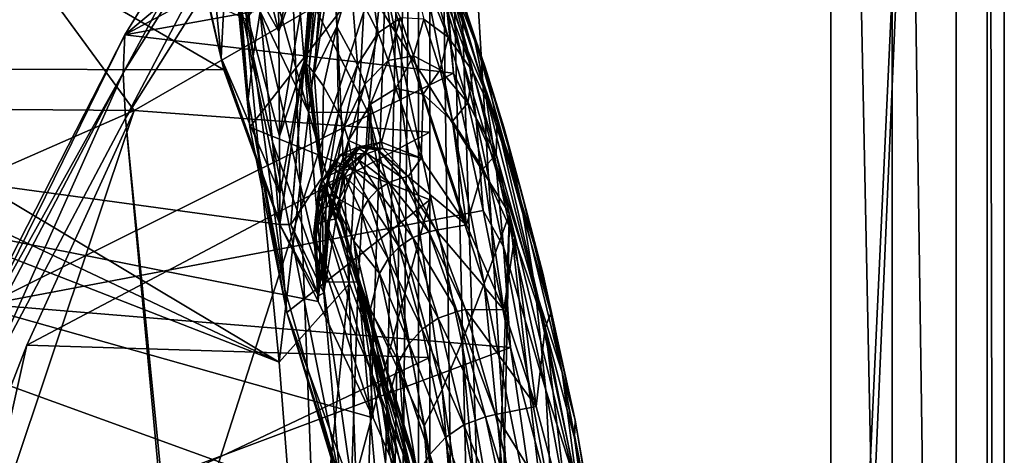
# Model space of a CAD drawing. Header units: metres. Extents: x -1004 to 0, y -708 to 0.
# Tile 72 of 103: x -88 to 0, y -196 to -157. Entities that reach past the tile are written whole.
import ezdxf

# ---------------------------------------------------------------- set-up
doc = ezdxf.new("R2010")
doc.units = ezdxf.units.M

msp = doc.modelspace()

# ---------------------------------------------------------------- linework, layer by layer
at = {"layer": 'top01'}
for points in [[(-51.296959, -64.567253, 2063.059814), (-32.904652, -648.418274, 2063.059814), (-4.296958, -31.427202, 2063.059814)], [(-4.296958, -31.427202, 163.059692), (-32.904652, -648.418274, 163.059692), (-51.296959, -64.567253, 163.059692)], [(-4.296958, -31.427202, 2063.059814), (-32.904652, -648.418274, 2063.059814), (-31.296957, -654.418274, 2063.059814)], [(-32.904652, -648.418274, 163.059692), (-4.296958, -31.427202, 163.059692), (-31.296957, -654.418274, 163.059692)], [(-4.296958, -686.418274, 2063.059814), (-4.296958, -31.427202, 2063.059814), (-31.296957, -654.418274, 2063.059814)], [(-4.296958, -31.427202, 163.059692), (-4.296958, -686.418274, 163.059692), (-31.296957, -654.418274, 163.059692)], [(-4.296958, -31.427202, 2063.059814), (-4.296958, -686.418274, 2050.057129), (-4.296958, -31.427202, 163.059692)], [(-4.296958, -686.418274, 2050.057129), (-4.296958, -686.418274, 176.057236), (-4.296958, -31.427202, 163.059692)], [(-4.296958, -31.427202, 163.059692), (-4.296958, -686.418274, 176.057236), (-4.296958, -686.418274, 163.059692)], [(-4.296958, -31.427202, 2063.059814), (-4.296958, -686.418274, 2063.059814), (-4.296958, -686.418274, 2050.057129)], [(-51.296959, -64.567253, 163.059692), (-51.296959, -299.856018, 182.753937), (-51.296974, -276.233704, 187.369766)], [(-51.296974, -276.233704, 187.369766), (-51.296974, -253.044647, 193.818451), (-51.296959, -64.567253, 163.059692)], [(-51.296974, -253.044647, 193.818451), (-51.296951, -230.434845, 202.071503), (-51.296959, -64.567253, 163.059692)], [(-51.296959, -64.567253, 163.059692), (-51.296951, -230.434845, 202.071503), (-51.29697, -208.546082, 212.081375)], [(-51.29697, -208.546082, 212.081375), (-51.296959, -187.512817, 223.782303), (-51.296959, -64.567253, 163.059692)], [(-51.296959, -347.814911, 179.059677), (-51.296963, -323.764984, 179.983154), (-51.296959, -64.567253, 163.059692)], [(-51.296963, -323.764984, 179.983154), (-51.296959, -299.856018, 182.753937), (-51.296959, -64.567253, 163.059692)], [(-51.296959, -146.285629, 2038.852905), (-51.296959, -277.705139, 2033.451294), (-51.296959, -64.567253, 2063.059814)], [(-51.296959, -277.705139, 2033.451294), (-51.296959, -312.635376, 2036.812866), (-51.296959, -64.567253, 2063.059814)], [(-51.296959, -64.567253, 2063.059814), (-51.296959, -312.635376, 2036.812866), (-51.296959, -347.78183, 2037.928223)], [(-51.296959, -64.567253, 2063.059814), (-51.296959, -347.78183, 2037.928223), (-51.296959, -642.418274, 2063.059814)], [(-51.296959, -347.814911, 179.059677), (-51.296959, -64.567253, 163.059692), (-51.296959, -642.418274, 163.059692)], [(-51.296959, -187.512817, 223.782303), (-51.296959, -150.247864, 234.532043), (-51.296959, -64.567253, 163.059692)], [(-51.296959, -642.418274, 2063.059814), (-43.296959, -642.418274, 2063.059814), (-51.296959, -64.567253, 2063.059814)], [(-43.296959, -642.418274, 2063.059814), (-37.296959, -644.026001, 2063.059814), (-51.296959, -64.567253, 2063.059814)], [(-51.296959, -64.567253, 2063.059814), (-37.296959, -644.026001, 2063.059814), (-32.904652, -648.418274, 2063.059814)], [(-51.296959, -64.567253, 163.059692), (-32.904652, -648.418274, 163.059692), (-37.296959, -644.026001, 163.059692)], [(-37.296959, -644.026001, 163.059692), (-43.296959, -642.418274, 163.059692), (-51.296959, -64.567253, 163.059692)], [(-43.296959, -642.418274, 163.059692), (-51.296959, -642.418274, 163.059692), (-51.296959, -64.567253, 163.059692)], [(-69.684868, -161.822006, 662.788147), (-131.362518, -126.032402, 661.173096), (-167.226578, -161.581223, 660.234009)], [(-69.684868, -161.822006, 662.788147), (-73.041176, -147.512085, 662.700317), (-131.362518, -126.032402, 661.173096)], [(-64.289635, -139.191696, 1556.095215), (-64.558083, -135.886749, 1505.210205), (-78.692848, -162.095596, 1562.10791)], [(-64.558083, -135.886749, 1505.210205), (-78.531273, -158.697357, 1517.080933), (-78.692848, -162.095596, 1562.10791)], [(-64.558083, -135.886749, 1505.210205), (-52.109013, -136.685059, 1498.151978), (-78.531273, -158.697357, 1517.080933)], [(-52.109013, -136.685059, 1498.151978), (-50.798847, -143.741669, 1498.590332), (-78.531273, -158.697357, 1517.080933)], [(-73.18959, -146.317444, 664.052795), (-69.932014, -160.77565, 664.052795), (-72.229256, -137.257721, 748.230103)], [(-69.932014, -160.77565, 664.052795), (-69.386475, -150.239624, 748.233459), (-72.229256, -137.257721, 748.230103)], [(-64.289635, -139.191696, 1556.095215), (-78.692848, -162.095596, 1562.10791), (-78.48407, -166.14267, 1606.55957)], [(-63.970272, -143.144623, 1606.939331), (-64.289635, -139.191696, 1556.095215), (-78.48407, -166.14267, 1606.55957)], [(-64.958824, -143.579193, 931.267273), (-64.770729, -158.407867, 788.155823), (-60.716808, -140.045395, 975.428162)], [(-60.716808, -140.045395, 975.428162), (-64.770729, -158.407867, 788.155823), (-61.565319, -149.188065, 870.966614)], [(-69.386475, -150.239624, 748.233459), (-64.770729, -158.407867, 788.155823), (-69.229706, -141.246155, 832.507019)], [(-64.770729, -158.407867, 788.155823), (-64.958824, -143.579193, 931.267273), (-69.229706, -141.246155, 832.507019)], [(-53.598221, -415.729309, 1607.211182), (-63.970272, -143.144623, 1606.939331), (-78.48407, -166.14267, 1606.55957)], [(-44.190613, -174.690308, 1607.45752), (-63.970272, -143.144623, 1606.939331), (-53.598221, -415.729309, 1607.211182)], [(-44.190613, -174.690308, 1607.45752), (-53.811878, -143.16069, 1607.205688), (-63.970272, -143.144623, 1606.939331)], [(-55.527405, -153.090485, 1709.410889), (-53.811878, -143.16069, 1607.205688), (-46.454559, -180.919632, 1659.758545)], [(-53.811878, -143.16069, 1607.205688), (-44.190613, -174.690308, 1607.45752), (-46.454559, -180.919632, 1659.758545)], [(-78.531273, -158.697357, 1517.080933), (-50.798847, -143.741669, 1498.590332), (-50.091324, -153.520462, 1499.820679)], [(-47.473293, -158.37471, 1294.298584), (-46.347298, -163.756195, 1346.405273), (-52.386765, -143.391785, 1291.835449)], [(-46.347298, -163.756195, 1346.405273), (-50.589294, -150.15036, 1396.326782), (-52.386765, -143.391785, 1291.835449)], [(-47.473293, -158.37471, 1294.298584), (-52.386765, -143.391785, 1291.835449), (-50.084049, -150.783951, 1189.575684)], [(-73.041176, -147.512085, 662.700317), (-69.684868, -161.822006, 662.788147), (-73.18959, -146.317444, 664.052795)], [(-73.18959, -146.317444, 664.052795), (-69.684868, -161.822006, 662.788147), (-69.932014, -160.77565, 664.052795)], [(-69.00531, -149.892181, 2034.781128), (-67.377388, -166.943253, 2030.19043), (-51.296959, -146.285629, 2038.852905)], [(-63.165272, -153.060364, 1709.092896), (-62.129181, -165.601181, 1811.041748), (-67.523651, -146.586639, 1762.054321)], [(-62.129181, -165.601181, 1811.041748), (-66.445435, -156.632523, 1846.25), (-67.523651, -146.586639, 1762.054321)], [(-67.377388, -166.943253, 2030.19043), (-51.296959, -173.434464, 2030.984619), (-51.296959, -146.285629, 2038.852905)], [(-51.296959, -173.434464, 2030.984619), (-51.296959, -243.203781, 2027.884521), (-51.296959, -146.285629, 2038.852905)], [(-51.296959, -243.203781, 2027.884521), (-51.296959, -277.705139, 2033.451294), (-51.296959, -146.285629, 2038.852905)], [(-67.508873, -164.453156, 2014.056641), (-67.377388, -166.943253, 2030.19043), (-69.061707, -147.553055, 2014.056641)], [(-67.377388, -166.943253, 2030.19043), (-69.00531, -149.892181, 2034.781128), (-69.061707, -147.553055, 2014.056641)], [(-67.508873, -164.453156, 2014.056641), (-69.061707, -147.553055, 2014.056641), (-68.395454, -153.000351, 1930.217896)], [(-52.901218, -147.459061, 1084.358643), (-54.313805, -147.405823, 1031.632935), (-49.665676, -158.913925, 1035.893311)], [(-54.313805, -147.405823, 1031.632935), (-51.83556, -157.311859, 982.64209), (-49.665676, -158.913925, 1035.893311)], [(-49.665676, -158.913925, 1035.893311), (-47.462288, -161.988007, 1089.006958), (-52.901218, -147.459061, 1084.358643)], [(-47.462288, -161.988007, 1089.006958), (-51.483109, -148.586151, 1137.015259), (-52.901218, -147.459061, 1084.358643)], [(-47.462288, -161.988007, 1089.006958), (-45.274464, -166.528168, 1141.935547), (-51.483109, -148.586151, 1137.015259)], [(-45.274464, -166.528168, 1141.935547), (-46.3629, -161.593384, 1192.114502), (-51.483109, -148.586151, 1137.015259)], [(-51.483109, -148.586151, 1137.015259), (-46.3629, -161.593384, 1192.114502), (-50.084049, -150.783951, 1189.575684)], [(-77.689262, -165.469803, 241.4319), (-103.117104, -165.247604, 245.932571), (-89.513191, -149.309341, 241.204956)], [(-77.689262, -165.469803, 241.4319), (-89.513191, -149.309341, 241.204956), (-51.296959, -150.247864, 234.532043)], [(-64.770729, -158.407867, 788.155823), (-64.714561, -167.756699, 716.686584), (-61.565319, -149.188065, 870.966614)], [(-61.565319, -149.188065, 870.966614), (-64.714561, -167.756699, 716.686584), (-62.521641, -161.059662, 766.780884)], [(-62.483521, -161.073639, 766.676025), (-61.565319, -149.188065, 870.966614), (-62.521641, -161.059662, 766.780884)], [(-61.565319, -149.188065, 870.966614), (-62.483521, -161.073639, 766.676025), (-61.495564, -149.208435, 870.773499)], [(-62.483521, -161.073639, 766.676025), (-62.423401, -161.143845, 766.716797), (-61.495564, -149.208435, 870.773499)], [(-61.495564, -149.208435, 870.773499), (-62.423401, -161.143845, 766.716797), (-61.38306, -149.350418, 870.855469)], [(-61.38306, -149.350418, 870.855469), (-62.423401, -161.143845, 766.716797), (-62.304272, -161.284592, 766.798462)], [(-61.160267, -149.635056, 871.019653), (-61.38306, -149.350418, 870.855469), (-62.304272, -161.284592, 766.798462)], [(-51.296959, -167.408905, 237.01796), (-77.689262, -165.469803, 241.4319), (-51.296959, -150.247864, 234.532043)], [(-64.702461, -172.914627, 680.97583), (-69.386475, -150.239624, 748.233459), (-69.932014, -160.77565, 664.052795)], [(-64.702461, -172.914627, 680.97583), (-64.714561, -167.756699, 716.686584), (-69.386475, -150.239624, 748.233459)], [(-64.714561, -167.756699, 716.686584), (-64.770729, -158.407867, 788.155823), (-69.386475, -150.239624, 748.233459)], [(-68.395454, -153.000351, 1930.217896), (-68.165054, -149.741516, 1846.217285), (-67.078468, -160.610153, 1930.239868)], [(-68.165054, -149.741516, 1846.217285), (-66.445435, -156.632523, 1846.25), (-67.078468, -160.610153, 1930.239868)], [(-62.070435, -161.567383, 766.961975), (-61.160267, -149.635056, 871.019653), (-62.304272, -161.284592, 766.798462)], [(-61.160267, -149.635056, 871.019653), (-62.070435, -161.567383, 766.961975), (-60.723545, -150.206894, 871.348511)], [(-62.070435, -161.567383, 766.961975), (-61.620667, -162.138107, 767.289185), (-60.723545, -150.206894, 871.348511)], [(-61.620667, -162.138107, 767.289185), (-59.885921, -151.360901, 872.006348), (-60.723545, -150.206894, 871.348511)], [(-51.296959, -187.512817, 223.782303), (-51.296959, -167.408905, 237.01796), (-51.296959, -150.247864, 234.532043)], [(-46.347298, -163.756195, 1346.405273), (-47.911636, -160.137939, 1397.31958), (-50.589294, -150.15036, 1396.326782)], [(-47.911636, -160.137939, 1397.31958), (-49.787971, -154.825287, 1448.402344), (-50.589294, -150.15036, 1396.326782)], [(-55.919121, -158.541092, 875.920166), (-57.054123, -150.529404, 926.084595), (-58.358223, -153.708572, 873.31781)], [(-55.919121, -158.541092, 875.920166), (-53.931179, -157.186508, 929.301392), (-57.054123, -150.529404, 926.084595)], [(-46.3629, -161.593384, 1192.114502), (-44.681759, -166.941498, 1244.543579), (-50.084049, -150.783951, 1189.575684)], [(-50.084049, -150.783951, 1189.575684), (-44.681759, -166.941498, 1244.543579), (-47.473293, -158.37471, 1294.298584)], [(-59.607422, -157.965744, 820.593872), (-59.885921, -151.360901, 872.006348), (-61.620667, -162.138107, 767.289185)], [(-59.607422, -157.965744, 820.593872), (-58.358223, -153.708572, 873.31781), (-59.885921, -151.360901, 872.006348)], [(-50.091324, -153.520462, 1499.820679), (-49.194324, -162.124847, 1500.701904), (-78.531273, -158.697357, 1517.080933)], [(-67.508873, -164.453156, 2014.056641), (-68.395454, -153.000351, 1930.217896), (-67.078468, -160.610153, 1930.239868)], [(-62.129181, -165.601181, 1811.041748), (-63.165272, -153.060364, 1709.092896), (-56.807217, -165.636627, 1811.334106)], [(-63.165272, -153.060364, 1709.092896), (-55.527405, -153.090485, 1709.410889), (-56.807217, -165.636627, 1811.334106)], [(-57.769611, -161.376511, 822.548096), (-58.358223, -153.708572, 873.31781), (-59.607422, -157.965744, 820.593872)], [(-57.769611, -161.376511, 822.548096), (-55.919121, -158.541092, 875.920166), (-58.358223, -153.708572, 873.31781)], [(-56.807217, -165.636627, 1811.334106), (-55.527405, -153.090485, 1709.410889), (-50.19915, -190.39064, 1764.676392)], [(-50.19915, -190.39064, 1764.676392), (-55.527405, -153.090485, 1709.410889), (-48.451099, -186.161316, 1712.274536)], [(-55.527405, -153.090485, 1709.410889), (-46.454559, -180.919632, 1659.758545), (-48.451099, -186.161316, 1712.274536)], [(-49.194324, -162.124847, 1500.701904), (-50.091324, -153.520462, 1499.820679), (-49.787971, -154.825287, 1448.402344)], [(-47.155987, -166.204651, 1449.186157), (-49.194324, -162.124847, 1500.701904), (-49.787971, -154.825287, 1448.402344)], [(-47.911636, -160.137939, 1397.31958), (-47.155987, -166.204651, 1449.186157), (-49.787971, -154.825287, 1448.402344)], [(-67.078468, -160.610153, 1930.239868), (-66.445435, -156.632523, 1846.25), (-65.339661, -168.25705, 1930.261841)], [(-66.445435, -156.632523, 1846.25), (-60.845432, -180.76712, 1912.71875), (-65.339661, -168.25705, 1930.261841)], [(-62.129181, -165.601181, 1811.041748), (-60.845432, -180.76712, 1912.71875), (-66.445435, -156.632523, 1846.25)], [(-55.021271, -161.011337, 877.21167), (-53.931179, -157.186508, 929.301392), (-55.919121, -158.541092, 875.920166)], [(-55.021271, -161.011337, 877.21167), (-52.771202, -160.584381, 930.897583), (-53.931179, -157.186508, 929.301392)], [(-52.771202, -160.584381, 930.897583), (-51.83556, -157.311859, 982.64209), (-53.931179, -157.186508, 929.301392)], [(-51.83556, -157.311859, 982.64209), (-52.771202, -160.584381, 930.897583), (-50.383091, -161.839386, 984.515442)], [(-49.665676, -158.913925, 1035.893311), (-51.83556, -157.311859, 982.64209), (-50.383091, -161.839386, 984.515442)], [(-60.795399, -163.299728, 767.941467), (-59.607422, -157.965744, 820.593872), (-61.620667, -162.138107, 767.289185)], [(-59.454426, -165.692505, 769.235474), (-59.607422, -157.965744, 820.593872), (-60.795399, -163.299728, 767.941467)], [(-59.454426, -165.692505, 769.235474), (-57.769611, -161.376511, 822.548096), (-59.607422, -157.965744, 820.593872)], [(-78.692848, -162.095596, 1562.10791), (-78.531273, -158.697357, 1517.080933), (-91.196899, -184.427475, 1547.637451)], [(-78.531273, -158.697357, 1517.080933), (-90.857948, -182.803024, 1527.758789), (-91.196899, -184.427475, 1547.637451)], [(-49.194324, -162.124847, 1500.701904), (-90.857948, -182.803024, 1527.758789), (-78.531273, -158.697357, 1517.080933)], [(-57.092354, -163.121872, 823.517944), (-55.919121, -158.541092, 875.920166), (-57.769611, -161.376511, 822.548096)], [(-57.092354, -163.121872, 823.517944), (-55.021271, -161.011337, 877.21167), (-55.919121, -158.541092, 875.920166)], [(-50.383091, -161.839386, 984.515442), (-47.902218, -164.771896, 1038.005737), (-49.665676, -158.913925, 1035.893311)], [(-47.902218, -164.771896, 1038.005737), (-47.462288, -161.988007, 1089.006958), (-49.665676, -158.913925, 1035.893311)], [(-44.681759, -166.941498, 1244.543579), (-43.164295, -173.539688, 1296.734009), (-47.473293, -158.37471, 1294.298584)], [(-47.473293, -158.37471, 1294.298584), (-43.164295, -173.539688, 1296.734009), (-46.347298, -163.756195, 1346.405273)], [(-69.684868, -161.822006, 662.788147), (-64.70121, -175.564194, 663.453857), (-69.932014, -160.77565, 664.052795)], [(-64.70121, -175.564194, 663.453857), (-64.701195, -175.483047, 663.983215), (-69.932014, -160.77565, 664.052795)], [(-69.932014, -160.77565, 664.052795), (-64.701195, -175.483047, 663.983215), (-64.701195, -175.4729, 664.049377)], [(-64.701195, -175.4729, 664.049377), (-64.702461, -172.914627, 680.97583), (-69.932014, -160.77565, 664.052795)], [(-64.25412, -181.454895, 2014.056641), (-67.508873, -164.453156, 2014.056641), (-67.078468, -160.610153, 1930.239868)], [(-64.25412, -181.454895, 2014.056641), (-67.078468, -160.610153, 1930.239868), (-65.339661, -168.25705, 1930.261841)], [(-52.771202, -160.584381, 930.897583), (-55.021271, -161.011337, 877.21167), (-54.345539, -163.507019, 878.498291)], [(-51.888412, -164.015076, 932.487671), (-52.771202, -160.584381, 930.897583), (-54.345539, -163.507019, 878.498291)], [(-50.383091, -161.839386, 984.515442), (-52.771202, -160.584381, 930.897583), (-51.888412, -164.015076, 932.487671)], [(-46.347298, -163.756195, 1346.405273), (-45.407639, -170.184647, 1398.303101), (-47.911636, -160.137939, 1397.31958)], [(-45.407639, -170.184647, 1398.303101), (-47.155987, -166.204651, 1449.186157), (-47.911636, -160.137939, 1397.31958)], [(-167.226578, -161.581223, 660.234009), (-199.991806, -200.041229, 659.375977), (-51.756859, -203.4944, 663.25769)], [(-64.701218, -175.646225, 662.918701), (-167.226578, -161.581223, 660.234009), (-61.270401, -182.532272, 663.008545)], [(-61.270401, -182.532272, 663.008545), (-167.226578, -161.581223, 660.234009), (-56.372231, -192.903091, 663.136841)], [(-167.226578, -161.581223, 660.234009), (-51.756859, -203.4944, 663.25769), (-56.372231, -192.903091, 663.136841)], [(-64.701218, -175.646225, 662.918701), (-69.684868, -161.822006, 662.788147), (-167.226578, -161.581223, 660.234009)], [(-64.714561, -167.756699, 716.686584), (-64.702461, -172.914627, 680.97583), (-62.521641, -161.059662, 766.780884)], [(-62.521641, -161.059662, 766.780884), (-64.702461, -172.914627, 680.97583), (-64.701195, -175.4729, 664.049377)], [(-63.71595, -175.642426, 662.944519), (-62.521641, -161.059662, 766.780884), (-64.701218, -175.645355, 662.9245)], [(-64.701218, -175.645355, 662.9245), (-62.521641, -161.059662, 766.780884), (-64.70121, -175.564194, 663.453857)], [(-62.521641, -161.059662, 766.780884), (-64.701195, -175.483047, 663.983215), (-64.70121, -175.564194, 663.453857)], [(-64.701195, -175.4729, 664.049377), (-64.701195, -175.483047, 663.983215), (-62.521641, -161.059662, 766.780884)], [(-63.71595, -175.642426, 662.944519), (-62.483521, -161.073639, 766.676025), (-62.521641, -161.059662, 766.780884)], [(-60.943577, -171.486649, 716.033813), (-62.483521, -161.073639, 766.676025), (-63.71595, -175.642426, 662.944519)], [(-62.423401, -161.143845, 766.716797), (-62.483521, -161.073639, 766.676025), (-60.943577, -171.486649, 716.033813)], [(-62.304272, -161.284592, 766.798462), (-62.423401, -161.143845, 766.716797), (-60.943577, -171.486649, 716.033813)], [(-60.943577, -171.486649, 716.033813), (-62.070435, -161.567383, 766.961975), (-62.304272, -161.284592, 766.798462)], [(-61.620667, -162.138107, 767.289185), (-62.070435, -161.567383, 766.961975), (-60.943577, -171.486649, 716.033813)], [(-59.454426, -165.692505, 769.235474), (-58.945202, -166.916199, 769.877625), (-57.769611, -161.376511, 822.548096)], [(-58.945202, -166.916199, 769.877625), (-57.092354, -163.121872, 823.517944), (-57.769611, -161.376511, 822.548096)], [(-55.021271, -161.011337, 877.21167), (-57.092354, -163.121872, 823.517944), (-56.581993, -164.886078, 824.484131)], [(-54.345539, -163.507019, 878.498291), (-55.021271, -161.011337, 877.21167), (-56.581993, -164.886078, 824.484131)], [(-45.274464, -166.528168, 1141.935547), (-43.163757, -172.526978, 1194.632324), (-46.3629, -161.593384, 1192.114502)], [(-43.163757, -172.526978, 1194.632324), (-44.681759, -166.941498, 1244.543579), (-46.3629, -161.593384, 1192.114502)], [(-91.372894, -186.216644, 1567.505737), (-91.46991, -190.642548, 1606.219482), (-78.692848, -162.095596, 1562.10791)], [(-78.692848, -162.095596, 1562.10791), (-91.46991, -190.642548, 1606.219482), (-78.48407, -166.14267, 1606.55957)], [(-91.196899, -184.427475, 1547.637451), (-91.372894, -186.216644, 1567.505737), (-78.692848, -162.095596, 1562.10791)], [(-49.194324, -162.124847, 1500.701904), (-46.543919, -174.386917, 1500.998413), (-90.857948, -182.803024, 1527.758789)], [(-64.701218, -175.646225, 662.918701), (-64.701218, -175.645355, 662.9245), (-69.684868, -161.822006, 662.788147)], [(-64.701218, -175.645355, 662.9245), (-64.70121, -175.564194, 663.453857), (-69.684868, -161.822006, 662.788147)], [(-60.795399, -163.299728, 767.941467), (-61.620667, -162.138107, 767.289185), (-60.943577, -171.486649, 716.033813)], [(-49.262772, -166.407883, 986.381226), (-50.383091, -161.839386, 984.515442), (-51.888412, -164.015076, 932.487671)], [(-47.902218, -164.771896, 1038.005737), (-50.383091, -161.839386, 984.515442), (-49.262772, -166.407883, 986.381226)], [(-47.155987, -166.204651, 1449.186157), (-46.543919, -174.386917, 1500.998413), (-49.194324, -162.124847, 1500.701904)], [(-47.902218, -164.771896, 1038.005737), (-45.382915, -169.375656, 1091.310059), (-47.462288, -161.988007, 1089.006958)], [(-45.382915, -169.375656, 1091.310059), (-45.274464, -166.528168, 1141.935547), (-47.462288, -161.988007, 1089.006958)], [(-60.943577, -171.486649, 716.033813), (-59.454426, -165.692505, 769.235474), (-60.795399, -163.299728, 767.941467)], [(-57.092354, -163.121872, 823.517944), (-58.945202, -166.916199, 769.877625), (-58.547451, -168.152924, 770.517334)], [(-56.581993, -164.886078, 824.484131), (-57.092354, -163.121872, 823.517944), (-58.547451, -168.152924, 770.517334)], [(-56.581993, -164.886078, 824.484131), (-55.614822, -168.277832, 837.566895), (-54.345539, -163.507019, 878.498291)], [(-55.614822, -168.277832, 837.566895), (-52.072998, -169.715668, 914.171509), (-54.345539, -163.507019, 878.498291)], [(-54.345539, -163.507019, 878.498291), (-52.072998, -169.715668, 914.171509), (-51.888412, -164.015076, 932.487671)], [(-52.072998, -169.715668, 914.171509), (-48.021469, -175.66304, 990.549805), (-51.888412, -164.015076, 932.487671)], [(-51.888412, -164.015076, 932.487671), (-48.021469, -175.66304, 990.549805), (-49.262772, -166.407883, 986.381226)], [(-43.164295, -173.539688, 1296.734009), (-41.887424, -181.378036, 1348.647339), (-46.347298, -163.756195, 1346.405273)], [(-46.347298, -163.756195, 1346.405273), (-41.887424, -181.378036, 1348.647339), (-45.407639, -170.184647, 1398.303101)], [(-114.264824, -181.501587, 250.433945), (-103.117104, -165.247604, 245.932571), (-77.689262, -165.469803, 241.4319)], [(-64.25412, -181.454895, 2014.056641), (-64.069893, -183.505615, 2024.762817), (-67.508873, -164.453156, 2014.056641)], [(-64.069893, -183.505615, 2024.762817), (-67.377388, -166.943253, 2030.19043), (-67.508873, -164.453156, 2014.056641)], [(-58.547451, -168.152924, 770.517334), (-56.794758, -168.924072, 808.194885), (-56.581993, -164.886078, 824.484131)], [(-56.794758, -168.924072, 808.194885), (-56.499493, -168.692764, 815.809204), (-56.581993, -164.886078, 824.484131)], [(-56.581993, -164.886078, 824.484131), (-56.499493, -168.692764, 815.809204), (-55.614822, -168.277832, 837.566895)], [(-46.525814, -170.679779, 1040.109009), (-47.902218, -164.771896, 1038.005737), (-49.262772, -166.407883, 986.381226)], [(-45.382915, -169.375656, 1091.310059), (-47.902218, -164.771896, 1038.005737), (-46.525814, -170.679779, 1040.109009)], [(-92.538078, -209.73555, 251.070221), (-114.264824, -181.501587, 250.433945), (-77.689262, -165.469803, 241.4319)], [(-92.538078, -209.73555, 251.070221), (-77.689262, -165.469803, 241.4319), (-87.294052, -186.425903, 228.413284)], [(-78.48407, -166.14267, 1606.55957), (-91.46991, -190.642548, 1606.219482), (-54.826065, -419.461243, 1607.179077)], [(-87.294052, -186.425903, 228.413284), (-77.689262, -165.469803, 241.4319), (-51.296959, -167.408905, 237.01796)], [(-53.598221, -415.729309, 1607.211182), (-78.48407, -166.14267, 1606.55957), (-54.826065, -419.461243, 1607.179077)], [(-60.845432, -180.76712, 1912.71875), (-62.129181, -165.601181, 1811.041748), (-57.71265, -180.795166, 1912.905762)], [(-62.129181, -165.601181, 1811.041748), (-56.807217, -165.636627, 1811.334106), (-57.71265, -180.795166, 1912.905762)], [(-60.943577, -171.486649, 716.033813), (-60.537964, -172.391861, 716.353271), (-59.454426, -165.692505, 769.235474)], [(-60.537964, -172.391861, 716.353271), (-58.945202, -166.916199, 769.877625), (-59.454426, -165.692505, 769.235474)], [(-57.71265, -180.795166, 1912.905762), (-56.807217, -165.636627, 1811.334106), (-51.790897, -193.650269, 1816.632324)], [(-51.790897, -193.650269, 1816.632324), (-56.807217, -165.636627, 1811.334106), (-50.19915, -190.39064, 1764.676392)], [(-67.377388, -166.943253, 2030.19043), (-64.069893, -183.505615, 2024.762817), (-51.296959, -173.434464, 2030.984619)], [(-58.945202, -166.916199, 769.877625), (-60.537964, -172.391861, 716.353271), (-60.188156, -173.305054, 716.671448)], [(-58.547451, -168.152924, 770.517334), (-58.945202, -166.916199, 769.877625), (-60.188156, -173.305054, 716.671448)], [(-48.021469, -175.66304, 990.549805), (-46.525814, -170.679779, 1040.109009), (-49.262772, -166.407883, 986.381226)], [(-45.407639, -170.184647, 1398.303101), (-44.710655, -177.649078, 1449.959351), (-47.155987, -166.204651, 1449.186157)], [(-44.710655, -177.649078, 1449.959351), (-46.543919, -174.386917, 1500.998413), (-47.155987, -166.204651, 1449.186157)], [(-41.002079, -184.827652, 1146.793579), (-45.274464, -166.528168, 1141.935547), (-45.382915, -169.375656, 1091.310059)], [(-41.002079, -184.827652, 1146.793579), (-40.503075, -183.564102, 1197.131714), (-45.274464, -166.528168, 1141.935547)], [(-40.503075, -183.564102, 1197.131714), (-43.163757, -172.526978, 1194.632324), (-45.274464, -166.528168, 1141.935547)], [(-43.164295, -173.539688, 1296.734009), (-44.681759, -166.941498, 1244.543579), (-41.203297, -179.975708, 1247.050171)], [(-44.681759, -166.941498, 1244.543579), (-43.163757, -172.526978, 1194.632324), (-41.203297, -179.975708, 1247.050171)], [(-87.294052, -186.425903, 228.413284), (-51.296959, -167.408905, 237.01796), (-51.296959, -187.512817, 223.782303)], [(-65.339661, -168.25705, 1930.261841), (-60.845432, -180.76712, 1912.71875), (-59.297443, -198.558258, 2014.056641)], [(-59.297443, -198.558258, 2014.056641), (-64.25412, -181.454895, 2014.056641), (-65.339661, -168.25705, 1930.261841)], [(-57.817242, -168.758652, 827.880066), (-60.336376, -171.255386, 773.69104), (-59.211533, -169.368149, 829.253967)], [(-57.817242, -168.758652, 827.880066), (-59.325623, -170.863785, 772.766602), (-60.336376, -171.255386, 773.69104)], [(-59.659855, -175.141068, 717.353088), (-58.547451, -168.152924, 770.517334), (-60.188156, -173.305054, 716.671448)], [(-59.659855, -175.141068, 717.353088), (-58.090855, -170.638763, 771.941406), (-58.547451, -168.152924, 770.517334)], [(-57.479675, -168.686325, 827.601746), (-59.325623, -170.863785, 772.766602), (-57.817242, -168.758652, 827.880066)], [(-59.084969, -170.813873, 772.581421), (-59.325623, -170.863785, 772.766602), (-57.479675, -168.686325, 827.601746)], [(-56.908085, -169.290512, 883.929932), (-57.817242, -168.758652, 827.880066), (-59.211533, -169.368149, 829.253967)], [(-57.479675, -168.686325, 827.601746), (-56.794758, -168.924072, 808.194885), (-59.084969, -170.813873, 772.581421)], [(-58.090855, -170.638763, 771.941406), (-56.794758, -168.924072, 808.194885), (-58.547451, -168.152924, 770.517334)], [(-55.504959, -168.867737, 882.653442), (-57.479675, -168.686325, 827.601746), (-57.817242, -168.758652, 827.880066)], [(-55.94236, -168.961807, 883.02356), (-57.817242, -168.758652, 827.880066), (-56.908085, -169.290512, 883.929932)], [(-55.504959, -168.867737, 882.653442), (-57.817242, -168.758652, 827.880066), (-55.94236, -168.961807, 883.02356)], [(-55.614822, -168.277832, 837.566895), (-57.479675, -168.686325, 827.601746), (-55.504959, -168.867737, 882.653442)], [(-55.614822, -168.277832, 837.566895), (-56.499493, -168.692764, 815.809204), (-57.479675, -168.686325, 827.601746)], [(-56.499493, -168.692764, 815.809204), (-56.794758, -168.924072, 808.194885), (-57.479675, -168.686325, 827.601746)], [(-52.072998, -169.715668, 914.171509), (-55.614822, -168.277832, 837.566895), (-55.504959, -168.867737, 882.653442)], [(-61.018341, -171.955429, 774.554138), (-60.13538, -170.454758, 830.521362), (-59.211533, -169.368149, 829.253967)], [(-59.211533, -169.368149, 829.253967), (-60.336376, -171.255386, 773.69104), (-61.018341, -171.955429, 774.554138)], [(-60.13538, -170.454758, 830.521362), (-58.406776, -170.473862, 885.690674), (-59.211533, -169.368149, 829.253967)], [(-56.908085, -169.290512, 883.929932), (-59.211533, -169.368149, 829.253967), (-57.733978, -169.799774, 884.830383)], [(-59.211533, -169.368149, 829.253967), (-58.406776, -170.473862, 885.690674), (-57.733978, -169.799774, 884.830383)], [(-56.794758, -168.924072, 808.194885), (-58.090855, -170.638763, 771.941406), (-59.084969, -170.813873, 772.581421)], [(-54.963261, -171.893051, 939.217773), (-56.908085, -169.290512, 883.929932), (-57.733978, -169.799774, 884.830383)], [(-53.772488, -171.474304, 938.098328), (-55.94236, -168.961807, 883.02356), (-56.908085, -169.290512, 883.929932)], [(-53.772488, -171.474304, 938.098328), (-56.908085, -169.290512, 883.929932), (-54.963261, -171.893051, 939.217773)], [(-53.232056, -171.358032, 937.638367), (-55.504959, -168.867737, 882.653442), (-55.94236, -168.961807, 883.02356)], [(-53.232056, -171.358032, 937.638367), (-55.94236, -168.961807, 883.02356), (-53.772488, -171.474304, 938.098328)], [(-52.072998, -169.715668, 914.171509), (-55.504959, -168.867737, 882.653442), (-53.232056, -171.358032, 937.638367)], [(-43.745502, -176.822876, 1093.602295), (-45.382915, -169.375656, 1091.310059), (-46.525814, -170.679779, 1040.109009)], [(-41.002079, -184.827652, 1146.793579), (-45.382915, -169.375656, 1091.310059), (-43.745502, -176.822876, 1093.602295)], [(-61.205299, -172.421249, 774.911438), (-60.13538, -170.454758, 830.521362), (-61.018341, -171.955429, 774.554138)], [(-60.13538, -170.454758, 830.521362), (-61.205299, -172.421249, 774.911438), (-60.489441, -171.981918, 831.453979)], [(-60.13538, -170.454758, 830.521362), (-60.489441, -171.981918, 831.453979), (-58.91618, -171.299911, 886.47699)], [(-58.406776, -170.473862, 885.690674), (-60.13538, -170.454758, 830.521362), (-58.91618, -171.299911, 886.47699)], [(-58.91618, -171.299911, 886.47699), (-56.806816, -173.427399, 941.368347), (-58.406776, -170.473862, 885.690674)], [(-58.406776, -170.473862, 885.690674), (-55.978474, -172.553711, 940.32074), (-57.733978, -169.799774, 884.830383)], [(-56.806816, -173.427399, 941.368347), (-55.978474, -172.553711, 940.32074), (-58.406776, -170.473862, 885.690674)], [(-57.733978, -169.799774, 884.830383), (-55.978474, -172.553711, 940.32074), (-54.963261, -171.893051, 939.217773)], [(-48.021469, -175.66304, 990.549805), (-52.072998, -169.715668, 914.171509), (-53.232056, -171.358032, 937.638367)], [(-41.887424, -181.378036, 1348.647339), (-40.933815, -190.443939, 1400.242554), (-45.407639, -170.184647, 1398.303101)], [(-40.933815, -190.443939, 1400.242554), (-44.710655, -177.649078, 1449.959351), (-45.407639, -170.184647, 1398.303101)], [(-60.336376, -171.255386, 773.69104), (-61.47744, -175.79686, 718.677307), (-61.018341, -171.955429, 774.554138)], [(-60.336376, -171.255386, 773.69104), (-61.026409, -175.453995, 718.243591), (-61.47744, -175.79686, 718.677307)], [(-59.325623, -170.863785, 772.766602), (-61.026409, -175.453995, 718.243591), (-60.336376, -171.255386, 773.69104)], [(-61.026409, -175.453995, 718.243591), (-59.325623, -170.863785, 772.766602), (-60.389591, -175.271515, 717.783875)], [(-60.489441, -171.981918, 831.453979), (-59.39529, -173.375107, 887.684814), (-58.91618, -171.299911, 886.47699)], [(-59.325623, -170.863785, 772.766602), (-59.084969, -170.813873, 772.581421), (-60.389591, -175.271515, 717.783875)], [(-60.389591, -175.271515, 717.783875), (-59.084969, -170.813873, 772.581421), (-60.243366, -175.245682, 717.692749)], [(-59.084969, -170.813873, 772.581421), (-58.090855, -170.638763, 771.941406), (-60.243366, -175.245682, 717.692749)], [(-58.090855, -170.638763, 771.941406), (-59.659855, -175.141068, 717.353088), (-60.243366, -175.245682, 717.692749)], [(-59.39529, -173.375107, 887.684814), (-57.440022, -174.492767, 942.322083), (-58.91618, -171.299911, 886.47699)], [(-57.440022, -174.492767, 942.322083), (-56.806816, -173.427399, 941.368347), (-58.91618, -171.299911, 886.47699)], [(-50.738998, -176.153366, 992.457764), (-53.232056, -171.358032, 937.638367), (-53.772488, -171.474304, 938.098328)], [(-48.021469, -175.66304, 990.549805), (-53.232056, -171.358032, 937.638367), (-50.738998, -176.153366, 992.457764)], [(-48.021469, -175.66304, 990.549805), (-44.703144, -183.274399, 1048.858154), (-46.525814, -170.679779, 1040.109009)], [(-44.703144, -183.274399, 1048.858154), (-43.745502, -176.822876, 1093.602295), (-46.525814, -170.679779, 1040.109009)], [(-60.776745, -181.737213, 663.021484), (-60.943577, -171.486649, 716.033813), (-63.71595, -175.642426, 662.944519)], [(-61.606133, -176.035583, 718.857056), (-61.205299, -172.421249, 774.911438), (-61.018341, -171.955429, 774.554138)], [(-61.018341, -171.955429, 774.554138), (-61.47744, -175.79686, 718.677307), (-61.606133, -176.035583, 718.857056)], [(-61.273849, -172.964249, 775.190857), (-61.21117, -173.583923, 775.369995), (-60.489441, -171.981918, 831.453979)], [(-61.205299, -172.421249, 774.911438), (-61.273849, -172.964249, 775.190857), (-60.489441, -171.981918, 831.453979)], [(-61.21117, -173.583923, 775.369995), (-60.416183, -172.90213, 831.717773), (-60.489441, -171.981918, 831.453979)], [(-60.537964, -172.391861, 716.353271), (-60.943577, -171.486649, 716.033813), (-60.776745, -181.737213, 663.021484)], [(-60.416183, -172.90213, 831.717773), (-59.39529, -173.375107, 887.684814), (-60.489441, -171.981918, 831.453979)], [(-55.978474, -172.553711, 940.32074), (-52.812, -176.805725, 994.328796), (-54.963261, -171.893051, 939.217773)], [(-51.386101, -176.292831, 993.005005), (-53.772488, -171.474304, 938.098328), (-54.963261, -171.893051, 939.217773)], [(-54.963261, -171.893051, 939.217773), (-52.812, -176.805725, 994.328796), (-51.386101, -176.292831, 993.005005)], [(-50.738998, -176.153366, 992.457764), (-53.772488, -171.474304, 938.098328), (-51.386101, -176.292831, 993.005005)], [(-61.657669, -176.321365, 718.997192), (-61.205299, -172.421249, 774.911438), (-61.606133, -176.035583, 718.857056)], [(-61.657669, -176.321365, 718.997192), (-61.273849, -172.964249, 775.190857), (-61.205299, -172.421249, 774.911438)], [(-61.657669, -176.321365, 718.997192), (-61.62326, -176.655487, 719.086243), (-61.273849, -172.964249, 775.190857)], [(-61.62326, -176.655487, 719.086243), (-61.21117, -173.583923, 775.369995), (-61.273849, -172.964249, 775.190857)], [(-60.416183, -172.90213, 831.717773), (-61.21117, -173.583923, 775.369995), (-61.002274, -174.277634, 775.424438)], [(-60.147736, -173.917007, 831.799438), (-60.416183, -172.90213, 831.717773), (-61.002274, -174.277634, 775.424438)], [(-60.188156, -173.305054, 716.671448), (-60.537964, -172.391861, 716.353271), (-60.776745, -181.737213, 663.021484)], [(-59.329086, -174.60849, 888.027527), (-60.416183, -172.90213, 831.717773), (-60.147736, -173.917007, 831.799438)], [(-59.329086, -174.60849, 888.027527), (-59.39529, -173.375107, 887.684814), (-60.416183, -172.90213, 831.717773)], [(-54.027851, -177.62529, 995.622986), (-55.978474, -172.553711, 940.32074), (-56.806816, -173.427399, 941.368347)], [(-52.812, -176.805725, 994.328796), (-55.978474, -172.553711, 940.32074), (-54.027851, -177.62529, 995.622986)], [(-41.203297, -179.975708, 1247.050171), (-43.163757, -172.526978, 1194.632324), (-40.503075, -183.564102, 1197.131714)], [(-64.069893, -183.505615, 2024.762817), (-58.241093, -199.409241, 2018.794922), (-51.296959, -173.434464, 2030.984619)], [(-61.21117, -173.583923, 775.369995), (-61.62326, -176.655487, 719.086243), (-61.494339, -177.038742, 719.112183)], [(-61.002274, -174.277634, 775.424438), (-61.21117, -173.583923, 775.369995), (-61.494339, -177.038742, 719.112183)], [(-60.147736, -173.917007, 831.799438), (-61.002274, -174.277634, 775.424438), (-56.518528, -186.119095, 774.180847)], [(-60.776745, -181.737213, 663.021484), (-59.659855, -175.141068, 717.353088), (-60.188156, -173.305054, 716.671448)], [(-59.020252, -175.953156, 888.134521), (-60.147736, -173.917007, 831.799438), (-56.026455, -186.000793, 829.707947)], [(-56.026455, -186.000793, 829.707947), (-60.147736, -173.917007, 831.799438), (-56.518528, -186.119095, 774.180847)], [(-59.020252, -175.953156, 888.134521), (-59.329086, -174.60849, 888.027527), (-60.147736, -173.917007, 831.799438)], [(-59.329086, -174.60849, 888.027527), (-58.073227, -177.142288, 943.78418), (-59.39529, -173.375107, 887.684814)], [(-58.073227, -177.142288, 943.78418), (-57.440022, -174.492767, 942.322083), (-59.39529, -173.375107, 887.684814)], [(-51.296959, -173.434464, 2030.984619), (-58.241093, -199.409241, 2018.794922), (-51.296959, -199.359756, 2020.18042)], [(-55.024467, -178.70787, 996.845215), (-56.806816, -173.427399, 941.368347), (-57.440022, -174.492767, 942.322083)], [(-54.027851, -177.62529, 995.622986), (-56.806816, -173.427399, 941.368347), (-55.024467, -178.70787, 996.845215)], [(-51.296959, -199.359756, 2020.18042), (-51.296959, -209.335327, 2020.18042), (-51.296959, -173.434464, 2030.984619)], [(-51.296959, -209.335327, 2020.18042), (-51.296959, -243.203781, 2027.884521), (-51.296959, -173.434464, 2030.984619)], [(-41.203297, -179.975708, 1247.050171), (-39.482403, -188.863754, 1299.141479), (-43.164295, -173.539688, 1296.734009)], [(-39.482403, -188.863754, 1299.141479), (-41.887424, -181.378036, 1348.647339), (-43.164295, -173.539688, 1296.734009)], [(-46.543919, -174.386917, 1500.998413), (-44.093254, -186.637497, 1501.266724), (-90.857948, -182.803024, 1527.758789)], [(-61.002274, -174.277634, 775.424438), (-61.494339, -177.038742, 719.112183), (-56.667919, -188.483414, 718.627258)], [(-56.518528, -186.119095, 774.180847), (-61.002274, -174.277634, 775.424438), (-56.667919, -188.483414, 718.627258)], [(-59.020252, -175.953156, 888.134521), (-57.700478, -180.381042, 944.328552), (-59.329086, -174.60849, 888.027527)], [(-57.700478, -180.381042, 944.328552), (-58.073227, -177.142288, 943.78418), (-59.329086, -174.60849, 888.027527)], [(-55.795788, -180.022644, 997.953857), (-57.440022, -174.492767, 942.322083), (-58.073227, -177.142288, 943.78418)], [(-55.024467, -178.70787, 996.845215), (-57.440022, -174.492767, 942.322083), (-55.795788, -180.022644, 997.953857)], [(-49.239681, -409.232697, 1607.325317), (-44.190613, -174.690308, 1607.45752), (-53.598221, -415.729309, 1607.211182)], [(-36.341969, -206.709747, 1607.663086), (-44.190613, -174.690308, 1607.45752), (-49.239681, -409.232697, 1607.325317)], [(-44.093254, -186.637497, 1501.266724), (-46.543919, -174.386917, 1500.998413), (-44.710655, -177.649078, 1449.959351)], [(-46.454559, -180.919632, 1659.758545), (-44.190613, -174.690308, 1607.45752), (-39.729214, -214.468765, 1661.136475)], [(-44.190613, -174.690308, 1607.45752), (-36.341969, -206.709747, 1607.663086), (-39.729214, -214.468765, 1661.136475)], [(-63.71595, -175.642426, 662.944519), (-64.701218, -175.646225, 662.918701), (-61.227772, -182.020279, 663.009644)], [(-64.701218, -175.646225, 662.918701), (-63.71595, -175.642426, 662.944519), (-64.701218, -175.645355, 662.9245)], [(-61.227772, -182.020279, 663.009644), (-64.701218, -175.646225, 662.918701), (-61.270401, -182.532272, 663.008545)], [(-60.776745, -181.737213, 663.021484), (-63.71595, -175.642426, 662.944519), (-61.227772, -182.020279, 663.009644)], [(-61.47744, -175.79686, 718.677307), (-61.227772, -182.020279, 663.009644), (-61.606133, -176.035583, 718.857056)], [(-61.026409, -175.453995, 718.243591), (-61.227772, -182.020279, 663.009644), (-61.47744, -175.79686, 718.677307)], [(-60.776745, -181.737213, 663.021484), (-61.227772, -182.020279, 663.009644), (-60.389591, -175.271515, 717.783875)], [(-60.389591, -175.271515, 717.783875), (-61.227772, -182.020279, 663.009644), (-61.026409, -175.453995, 718.243591)], [(-60.243366, -175.245682, 717.692749), (-59.659855, -175.141068, 717.353088), (-60.776745, -181.737213, 663.021484)], [(-60.243366, -175.245682, 717.692749), (-60.776745, -181.737213, 663.021484), (-60.389591, -175.271515, 717.783875)], [(-44.703144, -183.274399, 1048.858154), (-48.021469, -175.66304, 990.549805), (-50.738998, -176.153366, 992.457764)], [(-61.270401, -182.532272, 663.008545), (-61.657669, -176.321365, 718.997192), (-61.606133, -176.035583, 718.857056)], [(-61.62326, -176.655487, 719.086243), (-61.657669, -176.321365, 718.997192), (-61.270401, -182.532272, 663.008545)], [(-61.494339, -177.038742, 719.112183), (-61.62326, -176.655487, 719.086243), (-61.270401, -182.532272, 663.008545)], [(-61.606133, -176.035583, 718.857056), (-61.227772, -182.020279, 663.009644), (-61.270401, -182.532272, 663.008545)], [(-57.700478, -180.381042, 944.328552), (-59.020252, -175.953156, 888.134521), (-55.277546, -188.114624, 885.140503)], [(-55.277546, -188.114624, 885.140503), (-59.020252, -175.953156, 888.134521), (-56.026455, -186.000793, 829.707947)], [(-52.812, -176.805725, 994.328796), (-48.869179, -183.40976, 1047.645508), (-51.386101, -176.292831, 993.005005)], [(-48.111355, -183.245712, 1047.014648), (-50.738998, -176.153366, 992.457764), (-51.386101, -176.292831, 993.005005)], [(-51.386101, -176.292831, 993.005005), (-48.869179, -183.40976, 1047.645508), (-48.111355, -183.245712, 1047.014648)], [(-44.703144, -183.274399, 1048.858154), (-50.738998, -176.153366, 992.457764), (-48.111355, -183.245712, 1047.014648)], [(-56.667919, -188.483414, 718.627258), (-61.494339, -177.038742, 719.112183), (-56.372231, -192.903091, 663.136841)], [(-61.494339, -177.038742, 719.112183), (-61.270401, -182.532272, 663.008545), (-56.372231, -192.903091, 663.136841)], [(-58.073227, -177.142288, 943.78418), (-57.700478, -180.381042, 944.328552), (-56.616478, -183.265869, 999.650269)], [(-58.073227, -177.142288, 943.78418), (-56.616478, -183.265869, 999.650269), (-55.795788, -180.022644, 997.953857)], [(-50.541939, -184.020554, 1049.16333), (-52.812, -176.805725, 994.328796), (-54.027851, -177.62529, 995.622986)], [(-48.869179, -183.40976, 1047.645508), (-52.812, -176.805725, 994.328796), (-50.541939, -184.020554, 1049.16333)], [(-44.703144, -183.274399, 1048.858154), (-41.809395, -191.904953, 1098.589233), (-43.745502, -176.822876, 1093.602295)], [(-41.809395, -191.904953, 1098.589233), (-41.002079, -184.827652, 1146.793579), (-43.745502, -176.822876, 1093.602295)], [(-51.972271, -185.004318, 1050.636353), (-54.027851, -177.62529, 995.622986), (-55.024467, -178.70787, 996.845215)], [(-50.541939, -184.020554, 1049.16333), (-54.027851, -177.62529, 995.622986), (-51.972271, -185.004318, 1050.636353)], [(-40.394073, -200.720642, 1451.474121), (-44.093254, -186.637497, 1501.266724), (-44.710655, -177.649078, 1449.959351)], [(-40.933815, -190.443939, 1400.242554), (-40.394073, -200.720642, 1451.474121), (-44.710655, -177.649078, 1449.959351)], [(-53.152832, -186.301758, 1052.02002), (-55.024467, -178.70787, 996.845215), (-55.795788, -180.022644, 997.953857)], [(-51.972271, -185.004318, 1050.636353), (-55.024467, -178.70787, 996.845215), (-53.152832, -186.301758, 1052.02002)], [(-56.616478, -183.265869, 999.650269), (-54.079514, -187.872009, 1053.270996), (-55.795788, -180.022644, 997.953857)], [(-55.795788, -180.022644, 997.953857), (-54.079514, -187.872009, 1053.270996), (-53.152832, -186.301758, 1052.02002)], [(-40.503075, -183.564102, 1197.131714), (-38.317257, -193.128021, 1249.5354), (-41.203297, -179.975708, 1247.050171)], [(-38.317257, -193.128021, 1249.5354), (-39.482403, -188.863754, 1299.141479), (-41.203297, -179.975708, 1247.050171)], [(-59.297443, -198.558258, 2014.056641), (-60.845432, -180.76712, 1912.71875), (-58.297436, -198.558258, 2014.056519)], [(-60.845432, -180.76712, 1912.71875), (-57.71265, -180.795166, 1912.905762), (-58.297436, -198.558258, 2014.056519)], [(-58.297436, -198.558258, 2014.056519), (-57.71265, -180.795166, 1912.905762), (-55.205849, -208.671082, 1970.145386)], [(-55.205849, -208.671082, 1970.145386), (-57.71265, -180.795166, 1912.905762), (-52.539398, -214.827606, 1923.038086)], [(-57.71265, -180.795166, 1912.905762), (-50.034306, -219.387314, 1873.465576), (-52.539398, -214.827606, 1923.038086)], [(-50.034306, -219.387314, 1873.465576), (-57.71265, -180.795166, 1912.905762), (-51.790897, -193.650269, 1816.632324)], [(-51.158646, -204.951843, 940.096069), (-56.282215, -187.178436, 1000.282959), (-57.700478, -180.381042, 944.328552)], [(-51.158646, -204.951843, 940.096069), (-57.700478, -180.381042, 944.328552), (-55.277546, -188.114624, 885.140503)], [(-57.700478, -180.381042, 944.328552), (-56.282215, -187.178436, 1000.282959), (-56.616478, -183.265869, 999.650269)], [(-48.451099, -186.161316, 1712.274536), (-46.454559, -180.919632, 1659.758545), (-42.704586, -219.599625, 1715.101196)], [(-46.454559, -180.919632, 1659.758545), (-39.729214, -214.468765, 1661.136475), (-42.704586, -219.599625, 1715.101196)], [(-64.069893, -183.505615, 2024.762817), (-64.25412, -181.454895, 2014.056641), (-59.297443, -198.558258, 2014.056641)], [(-39.482403, -188.863754, 1299.141479), (-38.107895, -199.177704, 1350.8573), (-41.887424, -181.378036, 1348.647339)], [(-38.107895, -199.177704, 1350.8573), (-40.933815, -190.443939, 1400.242554), (-41.887424, -181.378036, 1348.647339)], [(-90.857948, -182.803024, 1527.758789), (-44.093254, -186.637497, 1501.266724), (-101.410408, -208.128052, 1537.074707)], [(-59.221752, -199.416229, 2018.599243), (-64.069893, -183.505615, 2024.762817), (-59.297443, -198.558258, 2014.056641)], [(-64.069893, -183.505615, 2024.762817), (-59.221752, -199.416229, 2018.599243), (-58.241093, -199.409241, 2018.794922)], [(-56.616478, -183.265869, 999.650269), (-56.282215, -187.178436, 1000.282959), (-55.125298, -191.720398, 1055.18335)], [(-54.079514, -187.872009, 1053.270996), (-56.616478, -183.265869, 999.650269), (-55.125298, -191.720398, 1055.18335)], [(-46.31654, -192.815079, 1101.925537), (-48.869179, -183.40976, 1047.645508), (-50.541939, -184.020554, 1049.16333)], [(-48.869179, -183.40976, 1047.645508), (-45.443699, -192.624496, 1101.214966), (-48.111355, -183.245712, 1047.014648)], [(-45.443699, -192.624496, 1101.214966), (-48.869179, -183.40976, 1047.645508), (-46.31654, -192.815079, 1101.925537)], [(-48.111355, -183.245712, 1047.014648), (-45.443699, -192.624496, 1101.214966), (-41.809395, -191.904953, 1098.589233)], [(-41.809395, -191.904953, 1098.589233), (-44.703144, -183.274399, 1048.858154), (-48.111355, -183.245712, 1047.014648)], [(-41.002079, -184.827652, 1146.793579), (-38.394382, -194.682281, 1199.616089), (-40.503075, -183.564102, 1197.131714)], [(-38.394382, -194.682281, 1199.616089), (-38.317257, -193.128021, 1249.5354), (-40.503075, -183.564102, 1197.131714)], [(-48.249058, -193.527908, 1103.625977), (-50.541939, -184.020554, 1049.16333), (-51.972271, -185.004318, 1050.636353)], [(-46.31654, -192.815079, 1101.925537), (-50.541939, -184.020554, 1049.16333), (-48.249058, -193.527908, 1103.625977)], [(-49.909611, -194.67981, 1105.264893), (-51.972271, -185.004318, 1050.636353), (-53.152832, -186.301758, 1052.02002)], [(-48.249058, -193.527908, 1103.625977), (-51.972271, -185.004318, 1050.636353), (-49.909611, -194.67981, 1105.264893)], [(-41.809395, -191.904953, 1098.589233), (-38.735535, -203.425079, 1152.040039), (-41.002079, -184.827652, 1146.793579)], [(-38.735535, -203.425079, 1152.040039), (-36.851761, -205.851303, 1202.087646), (-41.002079, -184.827652, 1146.793579)], [(-41.002079, -184.827652, 1146.793579), (-36.851761, -205.851303, 1202.087646), (-38.394382, -194.682281, 1199.616089)], [(-56.667919, -188.483414, 718.627258), (-52.172485, -200.022186, 718.662048), (-56.518528, -186.119095, 774.180847)], [(-56.518528, -186.119095, 774.180847), (-52.33543, -198.041855, 774.122559), (-56.026455, -186.000793, 829.707947)], [(-52.172485, -200.022186, 718.662048), (-52.33543, -198.041855, 774.122559), (-56.518528, -186.119095, 774.180847)], [(-52.33543, -198.041855, 774.122559), (-52.166481, -198.212006, 829.558167), (-56.026455, -186.000793, 829.707947)], [(-56.026455, -186.000793, 829.707947), (-52.166481, -198.212006, 829.558167), (-55.277546, -188.114624, 885.140503)], [(-54.079514, -187.872009, 1053.270996), (-51.292034, -196.195602, 1106.796997), (-53.152832, -186.301758, 1052.02002)], [(-53.152832, -186.301758, 1052.02002), (-51.292034, -196.195602, 1106.796997), (-49.909611, -194.67981, 1105.264893)], [(-45.289082, -222.051636, 1768.908203), (-50.19915, -190.39064, 1764.676392), (-48.451099, -186.161316, 1712.274536)], [(-42.704586, -219.599625, 1715.101196), (-45.289082, -222.051636, 1768.908203), (-48.451099, -186.161316, 1712.274536)], [(-44.093254, -186.637497, 1501.266724), (-40.235806, -213.23349, 1502.344727), (-101.410408, -208.128052, 1537.074707)], [(-95.958817, -208.649231, 216.927246), (-92.538078, -209.73555, 251.070221), (-87.294052, -186.425903, 228.413284)], [(-95.958817, -208.649231, 216.927246), (-87.294052, -186.425903, 228.413284), (-51.296959, -187.512817, 223.782303)], [(-50.473003, -211.497528, 995.073242), (-56.282215, -187.178436, 1000.282959), (-51.158646, -204.951843, 940.096069)], [(-54.86636, -196.315048, 1055.9021), (-56.282215, -187.178436, 1000.282959), (-50.473003, -211.497528, 995.073242)], [(-56.282215, -187.178436, 1000.282959), (-54.86636, -196.315048, 1055.9021), (-55.125298, -191.720398, 1055.18335)], [(-40.235806, -213.23349, 1502.344727), (-44.093254, -186.637497, 1501.266724), (-40.394073, -200.720642, 1451.474121)], [(-95.958817, -208.649231, 216.927246), (-51.296959, -187.512817, 223.782303), (-51.29697, -208.546082, 212.081375)], [(-52.166481, -198.212006, 829.558167), (-51.748962, -200.519318, 884.903625), (-55.277546, -188.114624, 885.140503)], [(-55.277546, -188.114624, 885.140503), (-51.748962, -200.519318, 884.903625), (-51.158646, -204.951843, 940.096069)], [(-53.20491, -200.130371, 1109.360474), (-54.079514, -187.872009, 1053.270996), (-55.125298, -191.720398, 1055.18335)], [(-52.393486, -198.024414, 1108.178101), (-54.079514, -187.872009, 1053.270996), (-53.20491, -200.130371, 1109.360474)], [(-51.292034, -196.195602, 1106.796997), (-54.079514, -187.872009, 1053.270996), (-52.393486, -198.024414, 1108.178101)], [(-56.372231, -192.903091, 663.136841), (-51.756859, -203.4944, 663.25769), (-56.667919, -188.483414, 718.627258)], [(-51.756859, -203.4944, 663.25769), (-52.172485, -200.022186, 718.662048), (-56.667919, -188.483414, 718.627258)], [(-38.317257, -193.128021, 1249.5354), (-36.447227, -204.321335, 1301.524292), (-39.482403, -188.863754, 1299.141479)], [(-36.447227, -204.321335, 1301.524292), (-38.107895, -199.177704, 1350.8573), (-39.482403, -188.863754, 1299.141479)], [(-91.46991, -190.642548, 1606.219482), (-103.814522, -219.351303, 1605.89624), (-55.368595, -423.352661, 1607.164795)], [(-54.826065, -419.461243, 1607.179077), (-91.46991, -190.642548, 1606.219482), (-55.368595, -423.352661, 1607.164795)], [(-47.661484, -221.908905, 1821.902954), (-51.790897, -193.650269, 1816.632324), (-50.19915, -190.39064, 1764.676392)], [(-47.661484, -221.908905, 1821.902954), (-50.19915, -190.39064, 1764.676392), (-45.289082, -222.051636, 1768.908203)], [(-38.107895, -199.177704, 1350.8573), (-37.194237, -210.90065, 1402.145264), (-40.933815, -190.443939, 1400.242554)], [(-37.194237, -210.90065, 1402.145264), (-40.394073, -200.720642, 1451.474121), (-40.933815, -190.443939, 1400.242554)], [(-55.125298, -191.720398, 1055.18335), (-54.86636, -196.315048, 1055.9021), (-53.704697, -202.483063, 1110.289063)], [(-55.125298, -191.720398, 1055.18335), (-53.704697, -202.483063, 1110.289063), (-53.20491, -200.130371, 1109.360474)], [(-45.443699, -192.624496, 1101.214966), (-38.735535, -203.425079, 1152.040039), (-41.809395, -191.904953, 1098.589233)], [(-43.837418, -204.497284, 1155.75354), (-46.31654, -192.815079, 1101.925537), (-48.249058, -193.527908, 1103.625977)], [(-42.845139, -204.277191, 1154.967896), (-45.443699, -192.624496, 1101.214966), (-46.31654, -192.815079, 1101.925537)], [(-42.845139, -204.277191, 1154.967896), (-46.31654, -192.815079, 1101.925537), (-43.837418, -204.497284, 1155.75354)], [(-42.845139, -204.277191, 1154.967896), (-38.735535, -203.425079, 1152.040039), (-45.443699, -192.624496, 1101.214966)], [(-38.394382, -194.682281, 1199.616089), (-36.038498, -206.37323, 1252.003174), (-38.317257, -193.128021, 1249.5354)], [(-36.038498, -206.37323, 1252.003174), (-36.447227, -204.321335, 1301.524292), (-38.317257, -193.128021, 1249.5354)], [(-50.034306, -219.387314, 1873.465576), (-51.790897, -193.650269, 1816.632324), (-47.661484, -221.908905, 1821.902954)], [(-46.043324, -205.317841, 1157.625122), (-48.249058, -193.527908, 1103.625977), (-49.909611, -194.67981, 1105.264893)], [(-43.837418, -204.497284, 1155.75354), (-48.249058, -193.527908, 1103.625977), (-46.043324, -205.317841, 1157.625122)], [(-51.292034, -196.195602, 1106.796997), (-47.951233, -206.641846, 1159.417725), (-49.909611, -194.67981, 1105.264893)], [(-49.909611, -194.67981, 1105.264893), (-47.951233, -206.641846, 1159.417725), (-46.043324, -205.317841, 1157.625122)], [(-36.851761, -205.851303, 1202.087646), (-36.038498, -206.37323, 1252.003174), (-38.394382, -194.682281, 1199.616089)], [(-49.55508, -208.378616, 1161.085815), (-51.292034, -196.195602, 1106.796997), (-52.393486, -198.024414, 1108.178101)], [(-47.951233, -206.641846, 1159.417725), (-51.292034, -196.195602, 1106.796997), (-49.55508, -208.378616, 1161.085815)]]:
    msp.add_3dface(points, dxfattribs=at)
at = {"layer": 'top0123459'}
for points in [[(-0.000009, -704.05426), (-10, -10), (0, 0)], [(0, 0), (-1.527202, -1.527202, 175), (-0.000009, -704.05426)], [(-1.527202, -1.527202, 175), (-15.487401, -23.447599, 175), (-1.527211, -702.527039, 175)], [(-1.527202, -1.527202, 175), (-1.527211, -702.527039, 175), (-0.000009, -704.05426)], [(-10, -10, 90), (-787.024658, -653.266907, 90), (-994.049377, -10, 90)], [(-217.024689, -653.266907, 90), (-787.024658, -653.266907, 90), (-10, -10, 90)], [(-10.00001, -694.05426, 90), (-217.024689, -653.266907, 90), (-10, -10, 90)], [(-10.00001, -694.05426), (-10, -10), (-0.000009, -704.05426)], [(-10, -10, 90), (-10, -10), (-10.00001, -694.05426, 90)], [(-10, -10), (-10.00001, -694.05426), (-10.00001, -694.05426, 90)], [(-15.487401, -23.447599, 163.059708), (-52.298355, -67.223717, 163.059708), (-15.487411, -680.606628, 163.059708)], [(-15.487411, -680.606628, 163.059708), (-15.487411, -680.606628, 175), (-15.487401, -23.447599, 163.059708)], [(-15.487411, -680.606628, 175), (-15.487401, -23.447599, 175), (-15.487401, -23.447599, 163.059708)], [(-15.487401, -23.447599, 175), (-15.487411, -680.606628, 175), (-1.527211, -702.527039, 175)], [(-52.298355, -67.223717, 163.059708), (-60.009808, -147.861404, 139.32608), (-58.526066, -180.982635, 139.058655)], [(-58.526066, -180.982635, 139.058655), (-57.320004, -214.128204, 138.790802), (-52.298355, -67.223717, 163.059708)], [(-57.320004, -214.128204, 138.790802), (-56.392021, -247.293091, 138.522614), (-52.298355, -67.223717, 163.059708)], [(-56.392021, -247.293091, 138.522614), (-55.742416, -280.47226, 138.254166), (-52.298355, -67.223717, 163.059708)], [(-55.742416, -280.47226, 138.254166), (-55.930687, -413.230865, 137.179672), (-52.298355, -67.223717, 163.059708)], [(-52.298355, -67.223717, 163.059708), (-55.930687, -413.230865, 137.179672), (-52.298355, -636.830505, 163.059708)], [(-52.298355, -67.223717, 163.059708), (-52.298355, -636.830505, 163.059708), (-15.487411, -680.606628, 163.059708)], [(-64.753777, -187.940262, 115.05761), (-262.337708, -69.78093, 117.120087), (-310.246368, -71.936356, 117.082466)], [(-64.753777, -187.940262, 115.05761), (-67.72126, -157.298248, 115.592468), (-262.337708, -69.78093, 117.120087)], [(-358.174194, -73.613029, 117.0532), (-64.753777, -187.940262, 115.05761), (-310.246368, -71.936356, 117.082466)], [(-406.116364, -74.810768, 117.032295), (-62.341656, -218.630981, 114.521904), (-358.174194, -73.613029, 117.0532)], [(-62.341656, -218.630981, 114.521904), (-64.753777, -187.940262, 115.05761), (-358.174194, -73.613029, 117.0532)], [(-489.911804, -508.234253, 109.466858), (-59.186478, -280.118256, 113.448639), (-406.116364, -74.810768, 117.032295)], [(-59.186478, -280.118256, 113.448639), (-60.485687, -249.360321, 113.985519), (-406.116364, -74.810768, 117.032295)], [(-406.116364, -74.810768, 117.032295), (-60.485687, -249.360321, 113.985519), (-62.341656, -218.630981, 114.521904)], [(-67.72126, -157.298248, 115.592468), (-64.753777, -187.940262, 115.05761), (-60.009808, -147.861404, 139.32608)], [(-60.009808, -147.861404, 139.32608), (-64.753777, -187.940262, 115.05761), (-58.526066, -180.982635, 139.058655)], [(-58.526066, -180.982635, 139.058655), (-64.753777, -187.940262, 115.05761), (-62.341656, -218.630981, 114.521904)], [(-58.526066, -180.982635, 139.058655), (-62.341656, -218.630981, 114.521904), (-57.320004, -214.128204, 138.790802)]]:
    msp.add_3dface(points, dxfattribs=at)

doc.saveas('drawing.dxf')
